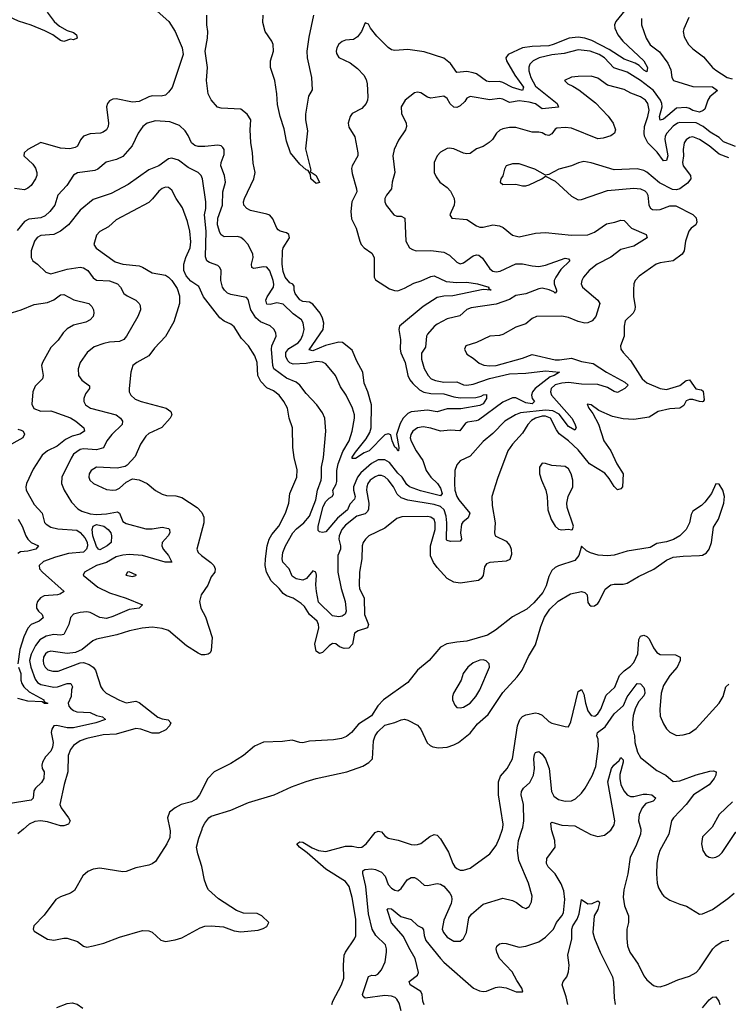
# Model space of a CAD drawing. Header units: inches. Extents: x 1843162 to 1959474, y 907081 to 1016326.
# Tile 119 of 256: x 1861841 to 1866167, y 978931 to 984942. Entities that reach past the tile are written whole.
import ezdxf

# ---------------------------------------------------------------- set-up
doc = ezdxf.new("R2010")
doc.units = ezdxf.units.IN
doc.header["$MEASUREMENT"] = 0
doc.layers.add('B8967', color=7, linetype='Continuous')
doc.layers.add('B8968', color=7, linetype='Continuous')

msp = doc.modelspace()

# ---------------------------------------------------------------- linework, layer by layer
at = {"layer": 'B8967', "color": 5}
for points, elevation in [([(1861863.4, 980000), (1861828.7, 979971.3)], 580), ([(1862758.2, 980000), (1862760.3, 979990), (1862757, 979950), (1862738.7, 979910), (1862670, 979803.6), (1862650, 979788), (1862630, 979779.7), (1862550, 979764.5), (1862490, 979740.7), (1862470, 979739.1), (1862330, 979761.8), (1862290, 979755.3), (1862257.6, 979742.4), (1862225.2, 979714.8), (1862174.6, 979625.4), (1862150, 979608.7), (1862090, 979586.9), (1862060.4, 979570), (1861990, 979474.5), (1861927.3, 979410), (1861922.8, 979390), (1861930, 979378), (1862010, 979328.4), (1862050, 979321.6), (1862110, 979335.5), (1862130, 979335.5), (1862194.4, 979314.4), (1862230, 979285.5), (1862250, 979280.4), (1862290, 979287.6), (1862355.2, 979304.8), (1862450, 979341.1), (1862590, 979381.3), (1862630, 979378.4), (1862650, 979370.5), (1862702.8, 979322.8), (1862730, 979313.7), (1862790, 979324.2), (1862830, 979336.9), (1862942.2, 979397.8), (1862970, 979407.6), (1863010, 979410.4), (1863084.1, 979404.1), (1863150, 979379.3), (1863190, 979373), (1863295.6, 979384.4), (1863327.2, 979392.8), (1863350, 979406.8), (1863362, 979430), (1863319.3, 979470), (1863290, 979484.2), (1863207.9, 979487.9), (1863163.8, 979503.8), (1863054.5, 979574.5), (1862994, 979630), (1862984.9, 979644.9), (1862968.7, 979688.7), (1862953, 979773), (1862927.6, 979850), (1862920.7, 979890), (1862934.1, 979945.9), (1862953.9, 980000)], 620), ([(1863747.1, 978930), (1863752, 978950), (1863804.8, 979050), (1863819.4, 979090), (1863817, 979170), (1863822, 979230), (1863829.8, 979250), (1863885.6, 979330), (1863891.8, 979348.2), (1863893.6, 979450), (1863870, 979582), (1863851.2, 979650), (1863830, 979680.3), (1863710, 979755), (1863596.4, 979856.4), (1863548.4, 979890), (1863532.3, 979910), (1863550, 979922.4), (1863570, 979920.3), (1863626.1, 979886.1), (1863664, 979870), (1863710, 979864.7), (1863830, 979895.8), (1863870, 979896.3), (1863910, 979887.8), (1863930, 979890.2), (1863956.2, 979910), (1864010, 979980.3), (1864030, 979988.8), (1864050, 979983.1), (1864070, 979959.5), (1864090, 979945.2), (1864152, 979932), (1864230, 979906.7), (1864250, 979904.9), (1864270, 979905.7), (1864290, 979913.4), (1864344.9, 979955.1), (1864370, 979966.5), (1864390, 979963.1), (1864410, 979940.4), (1864459, 979859), (1864484.2, 979790), (1864498, 979770), (1864510, 979758.9), (1864530, 979750.3), (1864550.9, 979749.1), (1864590, 979761.7), (1864710, 979850.3), (1864750, 979901.3), (1864770, 979947.3), (1864787.6, 980000)], 580), ([(1864169.2, 978890), (1864157.6, 978937.6), (1864142.9, 978962.9), (1864132.3, 978972.3), (1864110, 978980.7), (1864070, 978985), (1863948.8, 978968.8), (1863937.6, 978977.6), (1863932.9, 978990), (1863970, 979101.3), (1863990, 979108), (1864010, 979106.4), (1864026.1, 979113.9), (1864050, 979141.7), (1864072.2, 979190), (1864080.9, 979250), (1864080.6, 979270), (1864073.3, 979293.3), (1864014.9, 979350), (1863992.9, 979390), (1863970, 979483.7), (1863954.3, 979650), (1863934.8, 979730), (1863934.9, 979745.1), (1863946.9, 979753.1), (1863990, 979757), (1864013.4, 979753.4), (1864050, 979738.5), (1864072.1, 979712.1), (1864090, 979661.5), (1864110, 979639.3), (1864130, 979626.7), (1864150, 979624.2), (1864159.7, 979630), (1864170, 979638.3), (1864206, 979690), (1864230, 979704), (1864250, 979704.3), (1864270, 979695.8), (1864310, 979659), (1864330, 979656.9), (1864390, 979669.3), (1864410, 979664.6), (1864430, 979651.8), (1864467, 979610), (1864476.3, 979590), (1864479.3, 979570), (1864474.3, 979545.7), (1864430, 979444.5), (1864420.2, 979390), (1864428.2, 979368.2), (1864450, 979340.9), (1864490, 979316.1), (1864530, 979316.9), (1864550, 979332.2), (1864568.8, 979370), (1864582, 979458), (1864599.3, 979480.7), (1864670, 979541.3), (1864790, 979578.7), (1864850, 979564.4), (1864872.7, 979552.7), (1864910, 979523), (1864930, 979516.3), (1864950, 979527.3), (1864964.2, 979555.8), (1864969.5, 979590.5), (1864946.2, 979670), (1864888.6, 979808.6), (1864879.2, 979870), (1864885.6, 979930), (1864908.8, 980000)], 560), ([(1864310, 978927.8), (1864301.6, 978950), (1864298.4, 978990), (1864289, 979010), (1864224.2, 979050), (1864218.5, 979070), (1864270, 979109.1), (1864274.5, 979125.5), (1864255.9, 979210), (1864216.9, 979276.9), (1864184.7, 979344.7), (1864110, 979427.6), (1864084.2, 979510), (1864090, 979515.2), (1864110, 979513.1), (1864167.5, 979467.5), (1864230, 979448.5), (1864270, 979412.8), (1864298.1, 979398.1), (1864306.3, 979386.3), (1864309.6, 979350), (1864319.8, 979319.8), (1864410, 979210.8), (1864430, 979188.6), (1864610.4, 979030), (1864647.7, 979012.3), (1864671, 979009), (1864690, 979010.4), (1864746.2, 979033.8), (1864770, 979037.1), (1864810.4, 979030.4), (1864872.1, 979007.9), (1864910, 979006), (1864913.2, 979010), (1864906, 979030), (1864875.6, 979075.6), (1864848, 979130), (1864769.8, 979210), (1864752.6, 979250), (1864749.7, 979270.3), (1864753.4, 979286.6), (1864770, 979300.4), (1864790, 979303.1), (1864810, 979302), (1864890, 979279.7), (1864930, 979286.4), (1865010, 979313.2), (1865050, 979340.9), (1865098.5, 979390), (1865117.2, 979430), (1865149.9, 979470), (1865160.4, 979490), (1865168.6, 979570), (1865163.2, 979623.2), (1865145.8, 979665.8), (1865110, 979728.3), (1865066.3, 979770), (1865055.8, 979790), (1865058.7, 979821.3), (1865109.6, 979890.4), (1865108.5, 979930), (1865089, 979990), (1865087.9, 980000)], 540), ([(1865267.1, 980000), (1865328.1, 979968.1), (1865370, 979954.4), (1865410, 979964.4), (1865450, 979993.7), (1865454, 980000)], 540), ([(1865631.6, 980000), (1865633.3, 979993.3), (1865630.1, 979970.1), (1865603, 979897), (1865568.1, 979830), (1865553.2, 979726.8), (1865529.1, 979630), (1865524.9, 979584.9), (1865532.2, 979532.2), (1865556.5, 979470), (1865557.1, 979430), (1865546.7, 979390), (1865546.5, 979333.5), (1865552.2, 979287.8), (1865564.7, 979250), (1865616.3, 979176.3), (1865650, 979105.5), (1865670, 979079.3), (1865710, 979045.7), (1865730, 979038.7), (1865750, 979038), (1865790, 979048.9), (1865859.3, 979080.7), (1865930, 979101.6), (1865970, 979124.4), (1865990, 979146.7), (1866072.2, 979270), (1866090, 979288.6), (1866130, 979314.7), (1866170, 979322.3)], 540), ([(1865810.2, 980000), (1865803.8, 979970), (1865749.2, 979870), (1865736.5, 979830), (1865730.2, 979790), (1865727.3, 979727.3), (1865732.4, 979670), (1865741.4, 979641.4), (1865762.7, 979602.7), (1865774, 979590), (1865810, 979566.5), (1865870, 979541.3), (1865911, 979530), (1865990, 979481.6), (1866010, 979483.1), (1866070, 979510.3), (1866163.8, 979576.2), (1866202, 979610)], 560), ([(1866055.6, 980000), (1866010, 979952.7), (1866003.7, 979910), (1866010.5, 979870), (1866030, 979842), (1866050, 979828.4), (1866070, 979824.4), (1866090, 979828.5), (1866110, 979838.4), (1866130, 979857.1), (1866210, 979979.1), (1866230, 979993.4), (1866250, 979995.5), (1866270, 979985.5), (1866301.3, 979950), (1866327.9, 979927.9), (1866430, 979902.8), (1866530, 979834.7), (1866550, 979831.5), (1866570, 979840.3), (1866587.9, 979870), (1866589.8, 979890), (1866572, 979970), (1866572.1, 980000)], 580), ([(1865186.2, 978930), (1865176.1, 978976.1), (1865151.5, 979050), (1865158.4, 979070), (1865181.1, 979098.9), (1865191.8, 979128.2), (1865195.4, 979170), (1865186, 979230), (1865210.5, 979330), (1865211.2, 979390), (1865217.3, 979410), (1865243.4, 979450), (1865256.6, 979483.4), (1865270, 979571), (1865310, 979545.2), (1865334.5, 979545.5), (1865370, 979563), (1865377.4, 979557.4), (1865379.5, 979550), (1865370.2, 979510), (1865347.1, 979470), (1865339.8, 979370), (1865350, 979332.7), (1865384.9, 979250), (1865458.7, 979098.7), (1865466.1, 979066.1), (1865468.9, 978970), (1865475.3, 978930)], 520), ([(1866010, 978909.1), (1866050, 978957.6), (1866070, 978974.4), (1866090, 978977.1), (1866109.2, 978949.2), (1866115.4, 978930)], 520), ([(1862068, 978912), (1862130, 978935.6), (1862160.8, 978940.8), (1862191.6, 978931.6), (1862227.1, 978907.1)], 580)]:
    msp.add_lwpolyline(points, dxfattribs=dict(at, elevation=elevation))
at = {"layer": 'B8968', "color": 5}
for points, elevation in [([(1862008.9, 984988.9), (1862051.6, 984930), (1862083, 984903), (1862130, 984875.3), (1862170, 984863.5), (1862187.8, 984850), (1862191.1, 984830), (1862170, 984819.4), (1862150, 984822.3), (1862110, 984808), (1862090, 984814.8), (1862043.5, 984850), (1861993.9, 984873.9), (1861910, 984908.7), (1861833.5, 984933.5), (1861710, 984989.8)], 480), ([(1862662.6, 985010), (1862751.5, 984931.5), (1862789.1, 984870), (1862833.6, 984770), (1862838.3, 984730), (1862771.8, 984528.2), (1862750, 984498.7), (1862730, 984480.5), (1862705.3, 984474.8), (1862650, 984477.1), (1862630, 984471.6), (1862570, 984441.5), (1862530, 984437.5), (1862430, 984459.7), (1862410, 984457.7), (1862390, 984447.1), (1862375.8, 984430), (1862370.2, 984410), (1862383.5, 984310), (1862381.5, 984290), (1862371.3, 984270), (1862350, 984255.3), (1862333.4, 984250), (1862270, 984244.5), (1862230.5, 984230), (1862211.9, 984208.1), (1862193.8, 984170), (1862179.3, 984160.7), (1862145.9, 984154.1), (1862090, 984157.3), (1861970, 984191.5), (1861890, 984149.6), (1861868.4, 984130), (1861866.4, 984110), (1861920.6, 984060.6), (1861936.3, 984036.3), (1861944.5, 984010), (1861945, 983990), (1861937.7, 983970), (1861910.1, 983929.9), (1861890, 983912.9), (1861870, 983903.9), (1861810, 983911.6)], 520), ([(1865561.6, 985030), (1865479.2, 984930), (1865472.4, 984910), (1865474, 984890), (1865493.1, 984850), (1865522.6, 984810), (1865651.4, 984690), (1865673, 984650), (1865670, 984623), (1865650, 984633.1), (1865622.5, 984662.5), (1865597.3, 984677.3), (1865530, 984700.1), (1865439.5, 984759.5), (1865334, 984814), (1865290, 984828.3), (1865250, 984834.6), (1865195.5, 984830), (1865097.8, 984790), (1865070, 984783.3), (1864970, 984779.2), (1864909.8, 984770.2), (1864822.8, 984730), (1864808.7, 984710), (1864812.8, 984690), (1864863.9, 984603.9), (1864916.1, 984530), (1864910, 984509.5), (1864850, 984527.1), (1864790, 984558.8), (1864770, 984564.3), (1864710, 984562.2), (1864690, 984567.6), (1864630.4, 984610.4), (1864610, 984618.3), (1864570, 984626), (1864510, 984619.7), (1864470, 984673.5), (1864430, 984706.6), (1864310, 984746), (1864210, 984760.4), (1864130, 984753.3), (1864110, 984757.6), (1864090, 984771.6), (1864021.5, 984841.5), (1863982.9, 984890), (1863970, 984914), (1863950, 984922), (1863926.4, 984870), (1863903.6, 984836.4), (1863878.3, 984821.7), (1863830, 984817.6), (1863810, 984809.7), (1863790, 984793.3), (1863776.9, 984770), (1863772.2, 984750), (1863775.3, 984735.3), (1863790, 984711.7), (1863859, 984679), (1863903.6, 984643.6), (1863942.6, 984602.6), (1863956.1, 984576.1), (1863961.8, 984550), (1863965.5, 984470), (1863964, 984450), (1863955.3, 984430), (1863930, 984400.5), (1863870, 984369.7), (1863857.6, 984350), (1863846.4, 984310), (1863850, 984285.5), (1863885.9, 984225.9), (1863904.8, 984130), (1863904.8, 984110), (1863870.1, 984050), (1863867.2, 984032.8), (1863870, 984003), (1863897.6, 983910), (1863899.1, 983890), (1863868.5, 983830), (1863861.6, 983770), (1863867, 983727), (1863894.8, 983670), (1863916.3, 983590), (1863926.2, 983570), (1863943.2, 983550), (1863990, 983516.1), (1864004.2, 983490), (1864005.2, 983370), (1864012.8, 983352.8), (1864098.2, 983298.2), (1864127.8, 983287.8), (1864150, 983287.6), (1864190, 983302.2), (1864246.4, 983333.6), (1864292.3, 983347.7), (1864350, 983374.7), (1864370, 983377.6), (1864444.2, 983344.2), (1864510, 983338.1), (1864570, 983340.3), (1864634.8, 983330), (1864703.8, 983310), (1864703, 983303), (1864718.8, 983290), (1864670, 983294.7), (1864484.2, 983255.8), (1864430, 983254.9), (1864390, 983244.9), (1864304.1, 983190), (1864159.7, 983070), (1864156, 983050), (1864164.7, 982990), (1864164.2, 982930), (1864168.3, 982908.3), (1864193.3, 982850), (1864210, 982769.2), (1864222.5, 982742.5), (1864240.1, 982720.1), (1864281.7, 982681.7), (1864308, 982668), (1864350, 982659.3), (1864430, 982657.5), (1864490, 982639.1), (1864530, 982633.3), (1864625.4, 982634.6), (1864657.3, 982642.7), (1864672, 982652), (1864690, 982653.4), (1864691, 982630), (1864670, 982596.8), (1864650, 982587.2), (1864534.4, 982565.6), (1864450, 982565.2), (1864390, 982547), (1864330, 982558.9), (1864230, 982548.8), (1864210, 982537), (1864181.2, 982510), (1864162.5, 982477.5), (1864142, 982410), (1864155.4, 982330), (1864153, 982310), (1864149.5, 982309.5), (1864143.3, 982323.3), (1864130, 982331.5), (1864114.8, 982370), (1864106.6, 982406.6), (1864090, 982414.5), (1864070, 982406.5), (1863973.5, 982310), (1863943.3, 982296.7), (1863890, 982262), (1863870, 982264), (1863870, 982271.3), (1863890, 982301.2), (1863956, 982384), (1863977.6, 982422.4), (1863985.6, 982450), (1863988, 982590), (1863966.6, 982670), (1863943.7, 982723.7), (1863935.2, 982790), (1863898, 982858), (1863870, 982924.8), (1863810.5, 982970.5), (1863790, 982972.4), (1863707.4, 982952.6), (1863630, 982920.1), (1863607.1, 982927.1), (1863693, 983050), (1863696.6, 983090), (1863690, 983120.5), (1863675.9, 983150), (1863630, 983205.7), (1863610, 983216.6), (1863570, 983220.7), (1863550, 983232.5), (1863523, 983270), (1863516.5, 983290), (1863515.7, 983315.7), (1863507.9, 983327.9), (1863490, 983336.2), (1863461.2, 983370), (1863450, 983405.1), (1863443, 983450), (1863445.7, 983530), (1863449.9, 983550.1), (1863487.2, 983610), (1863484.2, 983630), (1863470, 983641.1), (1863430.8, 983650.8), (1863419.4, 983659.4), (1863409.7, 983670), (1863386.3, 983726.3), (1863367.7, 983747.7), (1863350, 983755.3), (1863250, 983777.2), (1863226.6, 983790), (1863209.8, 983810), (1863208, 983830), (1863213.8, 983850), (1863270.6, 983970), (1863277.6, 984010), (1863266.2, 984066.2), (1863262, 984130), (1863251.3, 984191.3), (1863247.5, 984270), (1863251.6, 984330), (1863230, 984365.3), (1863190, 984395.3), (1863070, 984402.6), (1863048.3, 984408.3), (1863010, 984452.4), (1862991.3, 984490), (1862981, 984570), (1862986.8, 984650), (1862972, 984750), (1862986.9, 984830), (1862989.7, 984870), (1862982.7, 984910), (1862983.1, 984970)], 520), ([(1865637.1, 984950), (1865635.9, 984910), (1865665.5, 984830), (1865690, 984789.2), (1865745.6, 984745.6), (1865797.5, 984677.5), (1865815.1, 984635.1), (1865821.8, 984590), (1865832, 984570), (1865950, 984533.9), (1866070, 984532), (1866100.8, 984510), (1866053.7, 984470), (1866042.1, 984450), (1866023.5, 984396.5), (1866013.3, 984386.7), (1865990, 984378), (1865950, 984387.4), (1865930, 984400.2), (1865910, 984404.9), (1865850, 984402.6), (1865770, 984334.7), (1865750, 984328.9), (1865747, 984350), (1865762.4, 984410), (1865761, 984430), (1865752.9, 984450), (1865709.1, 984510), (1865630, 984571.6), (1865550, 984620.7), (1865467.5, 984647.5), (1865410, 984709.9), (1865377.3, 984730), (1865322.9, 984750), (1865250, 984757.1), (1865163.8, 984736.2), (1865090, 984728.4), (1865011.7, 984708.3), (1864975.5, 984690), (1864955.9, 984670), (1864948.4, 984651.6), (1864948.2, 984630), (1864960.8, 984590), (1864990, 984535.6), (1865122, 984430), (1865130, 984408.4), (1865030, 984398.1), (1864990, 984429.2), (1864950, 984438.4), (1864890, 984446.7), (1864830, 984435.9), (1864790, 984456.1), (1864770, 984460.1), (1864710, 984453.2), (1864590, 984472.3), (1864570, 984462), (1864557.4, 984442.6), (1864530, 984416.3), (1864510, 984406.8), (1864490, 984408.4), (1864468.1, 984428.1), (1864450, 984461.5), (1864430, 984474.5), (1864350, 984462), (1864330, 984469.7), (1864290, 984496.2), (1864270, 984499.6), (1864250, 984494.5), (1864193.4, 984450), (1864170.4, 984410), (1864172.2, 984370), (1864200.4, 984310), (1864202.4, 984290), (1864195.3, 984270), (1864154, 984206), (1864126.3, 984150), (1864119, 984110), (1864131.4, 984010), (1864114.3, 983950), (1864110.3, 983910), (1864079.5, 983870), (1864070.3, 983850), (1864070.3, 983830), (1864077.6, 983810), (1864125.5, 983750), (1864143.4, 983743.4), (1864170, 983741.5), (1864192.2, 983730), (1864198, 983590), (1864221, 983550), (1864238, 983538), (1864262, 983530), (1864350, 983532.3), (1864430, 983521.7), (1864465, 983505), (1864510, 983460.8), (1864530, 983452.2), (1864550, 983457.7), (1864610, 983499.7), (1864630, 983506.5), (1864644.6, 983504.6), (1864666.2, 983486.2), (1864710, 983420.3), (1864730, 983407), (1864750, 983403), (1864774.1, 983405.9), (1864870, 983450.7), (1864909.3, 983450.7), (1864970, 983438.6), (1865010, 983435.8), (1865050, 983442.6), (1865170, 983486.4), (1865190, 983482), (1865199.3, 983470), (1865143.7, 983416.3), (1865113.1, 983370), (1865104.4, 983350), (1865103.2, 983330), (1865118.3, 983290), (1865118.3, 983281.7), (1865110, 983272.3), (1865101.1, 983281.1), (1865073.6, 983293.6), (1865030, 983302.8), (1865010, 983299), (1864930, 983267.7), (1864870, 983257.2), (1864830, 983234.1), (1864750, 983204.6), (1864597.3, 983182.7), (1864570, 983172.3), (1864526.8, 983133.2), (1864450, 983115.4), (1864390, 983083.5), (1864370, 983068.5), (1864330, 983021.6), (1864324.5, 983010), (1864317.5, 982942.5), (1864294.2, 982905.8), (1864293.7, 982870), (1864310, 982813), (1864334.4, 982770), (1864352.9, 982750), (1864378.9, 982738.9), (1864430, 982729.7), (1864510, 982731), (1864550, 982713.4), (1864570, 982709.7), (1864610, 982716.4), (1864709.1, 982750.9), (1864830, 982778.9), (1864930, 982783.2), (1865050, 982798.7), (1865135.8, 982790), (1865103.2, 982770), (1865078.8, 982761.1), (1864986.9, 982690), (1864971, 982670), (1864965, 982650), (1864969.5, 982629.5), (1864983.6, 982610), (1864970, 982597.2), (1864930, 982602.1), (1864870, 982634.2), (1864850, 982633.4), (1864790, 982606), (1864642, 982498), (1864628, 982492), (1864574.8, 982485.2), (1864561.5, 982478.5), (1864527.3, 982432.7), (1864470, 982436.7), (1864410, 982429.5), (1864350, 982449), (1864303.9, 982456.1), (1864270, 982450.5), (1864241.3, 982430), (1864228.5, 982410), (1864225.2, 982390), (1864230, 982369.1), (1864260.1, 982310), (1864301.7, 982250), (1864323, 982190), (1864350.1, 982150), (1864390.6, 982110.6), (1864410, 982082.2), (1864419.4, 982050), (1864410, 982035), (1864286.6, 982066.6), (1864219.8, 982090), (1864204.1, 982104.1), (1864175, 982150), (1864150, 982173.3), (1864098.3, 982238.3), (1864070, 982255.3), (1864030, 982255.6), (1863987.5, 982232.5), (1863924.2, 982175.8), (1863902.3, 982150), (1863879.5, 982090), (1863879.2, 982070), (1863888.5, 982030), (1863885.3, 982014.7), (1863856.7, 981983.3), (1863841.8, 981950), (1863780.4, 981899.6), (1863710, 981815.1), (1863690, 981811.8), (1863670, 981816.2), (1863662.9, 981822.9), (1863662.7, 981850), (1863693.1, 981970), (1863710, 982001.4), (1863730, 982020.8), (1863748.9, 982030), (1863755.5, 982044.5), (1863752.2, 982070), (1863773.1, 982106.9), (1863776.8, 982123.2), (1863777.5, 982190), (1863784.5, 982230), (1863814, 982306), (1863852, 982370), (1863870.5, 982430), (1863885.2, 982510), (1863885.2, 982530), (1863873.1, 982570), (1863832.9, 982650), (1863799.8, 982699.8), (1863768.8, 982770), (1863710, 982840.3), (1863690, 982852), (1863655.4, 982855.4), (1863590, 982842.4), (1863510, 982839.4), (1863490, 982847), (1863478.4, 982858.4), (1863465.6, 982885.6), (1863465.7, 982910), (1863484.6, 982935.4), (1863541, 982970), (1863557.2, 982990), (1863570, 983017), (1863578, 983050), (1863571.8, 983091.8), (1863560.3, 983110), (1863510, 983145.6), (1863450, 983205.9), (1863410, 983213.7), (1863370, 983203.9), (1863350, 983205.5), (1863344.2, 983230), (1863351.8, 983250), (1863389.3, 983310), (1863391.7, 983328.3), (1863388.3, 983350), (1863367.8, 983407.8), (1863350, 983431.1), (1863330, 983433.5), (1863270, 983422.9), (1863257.7, 983430), (1863255.9, 983450), (1863267, 983490), (1863264.5, 983510), (1863236.5, 983570), (1863210, 983598.4), (1863190, 983612.2), (1863170, 983618.1), (1863090, 983617.1), (1863070, 983628.6), (1863062.3, 983642.3), (1863049.2, 983689.2), (1863049.9, 983730), (1863079.2, 983810), (1863081.1, 983890), (1863098, 983950), (1863091.3, 983990), (1863068.4, 984050), (1863070.8, 984070), (1863090, 984118), (1863088.8, 984148.8), (1863081.4, 984161.4), (1863070, 984172.6), (1863050, 984176.1), (1862970, 984166.8), (1862930, 984168.6), (1862910, 984174), (1862889.9, 984189.9), (1862870, 984235.4), (1862850, 984262.6), (1862815.3, 984295.3), (1862757.4, 984317.4), (1862670, 984323.7), (1862619.3, 984310), (1862591.8, 984290), (1862564, 984250), (1862527.8, 984172.2), (1862470, 984106.6), (1862432.1, 984087.9), (1862368.3, 984071.7), (1862317.4, 984030), (1862299.3, 984020.7), (1862193.2, 984006.8), (1862170, 983993.3), (1862129.4, 983930.6), (1862073.4, 983870), (1862055, 983810), (1862024.5, 983770), (1861996.1, 983743.9), (1861970, 983731.6), (1861895.6, 983724.4), (1861869.2, 983710.8), (1861824.6, 983655.4)], 540), ([(1863634.4, 984970), (1863604.9, 984835.1), (1863593.3, 984750), (1863594.9, 984710), (1863621.5, 984590), (1863626.7, 984513.3), (1863604.4, 984475.6), (1863585.9, 984365.9), (1863585.8, 984330), (1863596.9, 984263.1), (1863585.9, 984154.1), (1863617.1, 984022.9), (1863614.8, 984014.8), (1863650, 983990.3), (1863670, 983949), (1863650, 983941), (1863617.3, 983970), (1863616, 983996), (1863601.5, 984021.5), (1863590, 984026), (1863550, 984059.7), (1863494.2, 984130), (1863470, 984200.7), (1863455.4, 984275.4), (1863430.7, 984350), (1863415.2, 984424.8), (1863410.5, 984490), (1863397.7, 984570), (1863371.2, 984650), (1863371.3, 984690), (1863389.8, 984750), (1863388.2, 984790), (1863379.5, 984810), (1863339, 984870), (1863324.2, 984924.2), (1863326.7, 984970)], 480), ([(1865925.3, 984954.7), (1865894.1, 984885.9), (1865891.3, 984870), (1865896.4, 984836.4), (1865924.4, 984790), (1865950, 984763.2), (1866016, 984716), (1866069.5, 984649.5), (1866090, 984633.6), (1866160.3, 984590), (1866190, 984580.4)], 560), ([(1866210, 984167.5), (1866137.1, 984197.1), (1866110, 984222.7), (1866055.7, 984255.7), (1866013.3, 984290), (1865970, 984311.5), (1865870, 984313.9), (1865857, 984310), (1865830, 984292.7), (1865790.9, 984250), (1865781.5, 984230), (1865779.4, 984210), (1865797.2, 984110), (1865790, 984081.7), (1865770, 984081.2), (1865732.3, 984132.3), (1865674.3, 984190), (1865655.9, 984230), (1865652, 984250), (1865654.3, 984290), (1865675.6, 984350), (1865683.9, 984390), (1865675.2, 984430), (1865661.1, 984450), (1865630, 984471.9), (1865572.5, 984492.5), (1865530, 984515.6), (1865430, 984541.7), (1865370, 984584.4), (1865330, 984597.2), (1865250, 984596), (1865209.1, 984590.9), (1865166.8, 984570), (1865186.8, 984550), (1865217.1, 984537.1), (1865253.7, 984513.7), (1865355, 984435), (1865433.2, 984353.2), (1865464.7, 984310), (1865477.7, 984270), (1865471.1, 984248.9), (1865450, 984233.5), (1865401.7, 984218.3), (1865370, 984214.9), (1865210, 984278.7), (1865170, 984284.7), (1865120, 984280), (1865110, 984274.5), (1865090, 984245.3), (1865070, 984234.3), (1865050, 984238), (1865030, 984250.6), (1865010, 984255.2), (1864970, 984254.8), (1864870, 984283.1), (1864830, 984284.4), (1864790, 984275.8), (1864772.6, 984267.4), (1864751.4, 984248.6), (1864726.7, 984210), (1864707.4, 984192.6), (1864670, 984166.9), (1864630, 984154.5), (1864590, 984124.5), (1864570, 984122.3), (1864550, 984127.1), (1864490, 984153.2), (1864463.4, 984156.6), (1864450, 984154.7), (1864410, 984132.6), (1864388.7, 984110), (1864370.3, 984070), (1864370.3, 984010), (1864382.6, 983982.6), (1864406.4, 983950), (1864450, 983918.4), (1864470, 983895.5), (1864492.2, 983850), (1864495.8, 983830), (1864492.4, 983810), (1864467.3, 983750), (1864478, 983730), (1864570, 983722), (1864630, 983682.6), (1864650, 983674.9), (1864670, 983675.4), (1864730, 983689.5), (1864770, 983683.7), (1864792.9, 983672.9), (1864850, 983626.5), (1864890, 983616.9), (1864990, 983637.7), (1865050, 983643.1), (1865210, 983626.9), (1865310, 983629.3), (1865350, 983644.2), (1865423.8, 983696.2), (1865474.1, 983705.9), (1865510, 983718.6), (1865530, 983715.6), (1865576.1, 983670), (1865664.6, 983630), (1865670.4, 983610), (1865590, 983558.9), (1865510, 983539.8), (1865450, 983492.2), (1865366.9, 983450), (1865317.7, 983410), (1865283.2, 983370), (1865272.8, 983350), (1865269.1, 983330), (1865276.5, 983310), (1865370.4, 983230), (1865381.3, 983210), (1865358.2, 983130), (1865336.5, 983103.5), (1865310, 983091.2), (1865290, 983089.9), (1865250, 983099.9), (1865190, 983123), (1865150, 983131.8), (1864996, 983130), (1864970, 983118.3), (1864930, 983084.7), (1864870, 983065.8), (1864790, 983019.8), (1864770, 983013.1), (1864710, 983009.8), (1864630, 982970.7), (1864563.8, 982950), (1864555.8, 982930), (1864570, 982900.5), (1864610, 982875.8), (1864645.6, 982845.6), (1864673.3, 982833.3), (1864708.5, 982828.5), (1864750, 982831.2), (1864910, 982875.4), (1864970, 982897.8), (1865110, 982865.4), (1865135.1, 982864.9), (1865210, 982875.6), (1865270, 982855.3), (1865342, 982842), (1865422.3, 982790), (1865535.2, 982730), (1865556.1, 982710), (1865535.8, 982690), (1865490, 982665.8), (1865470, 982672), (1865430, 982696.9), (1865370, 982714.1), (1865270, 982717), (1865190, 982726.2), (1865150, 982723.9), (1865110, 982713.1), (1865085, 982690), (1865081.2, 982670), (1865087.9, 982650), (1865210.8, 982510), (1865230, 982475.3), (1865238, 982450), (1865230, 982436.9), (1865190, 982457.8), (1865133.6, 982533.6), (1865094.8, 982554.8), (1865050, 982558.9), (1864897.9, 982542.1), (1864866.7, 982530), (1864801.8, 982490), (1864730, 982415.3), (1864670, 982366.9), (1864590, 982276.4), (1864530, 982249.6), (1864510, 982223.7), (1864498, 982190), (1864494.4, 982110), (1864497.6, 982070), (1864510, 982030.3), (1864522.1, 982010), (1864589.1, 981930), (1864578.3, 981901.7), (1864545.1, 981874.9), (1864538.2, 981861.8), (1864531.7, 981810), (1864537.3, 981770), (1864530, 981757.6), (1864470, 981755.3), (1864450, 981762), (1864446.9, 981766.9), (1864448.9, 981870), (1864444.3, 981910), (1864431, 981950), (1864410, 981969.9), (1864370, 981982.2), (1864210, 982008), (1864170, 982022.4), (1864144.9, 982044.9), (1864122.5, 982090), (1864090, 982131.8), (1864070, 982150.5), (1864050, 982159), (1864030, 982158.3), (1864010, 982150.9), (1863980.4, 982130), (1863965.5, 982110), (1863959.1, 982090), (1863958.3, 982070), (1863972.1, 981990), (1863969.2, 981950.8), (1863962.2, 981937.8), (1863950, 981926), (1863899.6, 981910), (1863830, 981857), (1863807.5, 981830), (1863790.1, 981790), (1863788.1, 981770), (1863799.6, 981730), (1863798.9, 981710), (1863782.2, 981670), (1863782.7, 981570), (1863803.6, 981470), (1863828.3, 981390), (1863834.4, 981330), (1863827.4, 981312.6), (1863810, 981299.9), (1863790, 981296.8), (1863750, 981302.1), (1863665.8, 981385.8), (1863651.7, 981450), (1863649.2, 981490.8), (1863653.1, 981550), (1863648.1, 981568.1), (1863630, 981576.9), (1863591.6, 981530), (1863570, 981519.5), (1863528.5, 981528.5), (1863503.7, 981543.7), (1863485.7, 981590), (1863446.3, 981630), (1863442.5, 981650), (1863447.3, 981690), (1863463, 981730), (1863508.7, 981810), (1863530, 981833.1), (1863576.2, 981870), (1863610, 981911.4), (1863648.9, 982010), (1863658, 982070), (1863680.4, 982130), (1863683.2, 982150), (1863683.2, 982210), (1863695.9, 982270), (1863709.7, 982429.7), (1863703.1, 982510), (1863690, 982542), (1863654.7, 982590), (1863590, 982660.4), (1863550, 982711.7), (1863528.4, 982730), (1863470, 982754.4), (1863391.5, 982810), (1863385.1, 982830), (1863378.4, 982930), (1863380.7, 982950), (1863405.5, 983010), (1863404.5, 983030), (1863392.6, 983052.6), (1863370, 983073.3), (1863310, 983096.4), (1863281.7, 983121.7), (1863252.1, 983170), (1863234.5, 983234.5), (1863225.5, 983245.5), (1863130, 983263.8), (1863110, 983273.3), (1863090.6, 983290), (1863078.5, 983310), (1863068.1, 983350), (1863070.8, 983410), (1863063, 983430), (1863050, 983440.4), (1862998.9, 983458.9), (1862983.1, 983470), (1862974.9, 983494.9), (1862979.8, 983650), (1862968.6, 983750), (1862976.1, 983790), (1862976.9, 983830), (1862957.7, 983970), (1862948.5, 983990), (1862929.7, 984010), (1862870, 984038.7), (1862810, 984083.9), (1862770, 984095.9), (1862750, 984091.9), (1862690.3, 984050), (1862630, 984025.3), (1862503.8, 983936.2), (1862399, 983881), (1862290, 983844.7), (1862210, 983778.9), (1862138, 983690), (1862090, 983651.3), (1862050, 983631.2), (1861970, 983624), (1861948.1, 983611.9), (1861930.2, 983590), (1861911.2, 983531.2), (1861910.2, 983490), (1861920.3, 983470), (1861950.3, 983450), (1862001.3, 983401.3), (1862030, 983390.2), (1862130, 983418.7), (1862210, 983430.7), (1862230, 983427.7), (1862257.6, 983410), (1862290, 983366.3), (1862310, 983351.3), (1862390, 983348.2), (1862438, 983330), (1862456.1, 983310), (1862477, 983270), (1862496.1, 983256.1), (1862550.4, 983230), (1862570.4, 983210), (1862576.3, 983196.3), (1862577.8, 983170), (1862561.8, 983130), (1862492.9, 983010), (1862476.5, 982990), (1862450, 982978.3), (1862390, 982973.7), (1862354.9, 982965.1), (1862295.5, 982944.5), (1862252.8, 982910), (1862210.2, 982850), (1862197.3, 982810), (1862199, 982770), (1862220.9, 982740.9), (1862267.3, 982707.3), (1862267.7, 982690), (1862242.9, 982657.1), (1862231.6, 982630), (1862232.8, 982610), (1862242.3, 982590), (1862273.4, 982570), (1862430.3, 982530), (1862456.9, 982510), (1862468.9, 982490), (1862467.2, 982470), (1862403, 982410), (1862373, 982370), (1862352.2, 982327.8), (1862310, 982316.9), (1862230, 982321.1), (1862210, 982317.9), (1862170.2, 982290), (1862154, 982266), (1862097.7, 982150), (1862095.2, 982110), (1862112, 982070), (1862157.2, 981997.2), (1862195.2, 981955.2), (1862220.7, 981940.7), (1862270, 981925.7), (1862310, 981921.4), (1862370, 981924.2), (1862437.1, 981937.1), (1862450.2, 981930.2), (1862470, 981878.7), (1862490, 981867), (1862610, 981833.6), (1862650, 981833.6), (1862710, 981844.2), (1862750, 981835.2), (1862755.5, 981830), (1862757.1, 981810), (1862747.8, 981790), (1862711, 981750), (1862707.8, 981730), (1862716.8, 981710), (1862749.5, 981670), (1862770.3, 981630), (1862729.4, 981630.6), (1862591.3, 981671.3), (1862510, 981676.3), (1862470, 981673.6), (1862430, 981662.8), (1862370, 981628.8), (1862310, 981609.2), (1862236.3, 981570), (1862227.7, 981550), (1862317.9, 981477.9), (1862390, 981442.5), (1862490.4, 981410), (1862590.6, 981370), (1862571, 981350), (1862510, 981341), (1862410, 981298.8), (1862370, 981286.6), (1862330, 981293), (1862270, 981323.4), (1862250, 981326.8), (1862210, 981323.2), (1862170, 981313.3), (1862150, 981291.8), (1862140.8, 981250), (1862110.8, 981189.2), (1862090, 981183.7), (1862050, 981188.9), (1862001.4, 981178.6), (1861963.2, 981156.8), (1861938.1, 981121.9), (1861911.3, 981068.7), (1861901.1, 981030), (1861908.7, 980990), (1861936.2, 980916.2), (1861950, 980896), (1861970, 980883.1), (1862050, 980866.2), (1862071.1, 980868.9), (1862130, 980889.5), (1862152.7, 980890), (1862162.5, 980870), (1862156.6, 980850), (1862155.5, 980810), (1862137.5, 980770), (1862139.8, 980750), (1862150, 980737.8), (1862170, 980723.8), (1862190, 980716.8), (1862270, 980712.6), (1862310, 980693), (1862345.5, 980685.5), (1862364.9, 980670), (1862304.9, 980650), (1862170, 980619.4), (1862130, 980619), (1862067.3, 980632.7), (1862048.4, 980630), (1862036.9, 980610), (1862033.6, 980590), (1862044.2, 980530), (1862040.3, 980499.7), (1862030, 980476.9), (1861998.6, 980441.4), (1861979.1, 980410), (1861976.1, 980390), (1861978.5, 980370), (1861989.2, 980349.2), (1861988.4, 980310), (1861974.3, 980285.7), (1861936.5, 980250), (1861926.3, 980233.7), (1861923.6, 980190), (1861910, 980177.2), (1861770, 980154.3)], 560), ([(1866170, 984098.7), (1866110, 984121.1), (1866050, 984172.5), (1865990, 984211.1), (1865950, 984226.4), (1865930, 984222.9), (1865910, 984208.6), (1865897.4, 984190), (1865890.1, 984150), (1865892.2, 984110), (1865887.4, 984070), (1865891, 984050), (1865935, 983990), (1865937.8, 983970), (1865916.8, 983943.2), (1865870.8, 983909.2), (1865850, 983903.2), (1865826.1, 983906.1), (1865746.1, 983946.1), (1865670, 984011.1), (1865650, 984021.7), (1865610, 984032.3), (1865470, 984024.7), (1865330, 984068.9), (1865283.6, 984076.4), (1865251.3, 984068.7), (1865210, 984049.7), (1865131, 984030), (1865070, 983997.2), (1865050, 983993.2), (1864985.2, 984030), (1864890, 984061), (1864850, 984062.3), (1864810.3, 984049.7), (1864799.5, 984030), (1864790.4, 983989.6), (1864777.3, 983970), (1864774.8, 983950), (1864790, 983934.8), (1864870, 983938), (1864910, 983928), (1864930, 983928), (1864950, 983933), (1865028.7, 983970), (1865050, 983986), (1865110, 983957.1), (1865210, 983864.6), (1865250, 983842.8), (1865270, 983843.2), (1865430, 983898.6), (1865590, 983913.2), (1865630, 983910.2), (1865656.7, 983896.7), (1865666.5, 983886.5), (1865674.6, 983870), (1865681.7, 983810), (1865691.5, 983791.5), (1865703.6, 983783.6), (1865730, 983780.3), (1865750, 983783.2), (1865810, 983805.4), (1865845.4, 983805.4), (1865950, 983753.2), (1865970, 983732.9), (1865974.6, 983705.4), (1865967.4, 983690), (1865940.7, 983670), (1865925, 983650), (1865904.8, 983590), (1865897.1, 983530), (1865885.2, 983510), (1865830.6, 983469.4), (1865750, 983457.8), (1865726, 983450), (1865623.4, 983376.6), (1865598.6, 983350), (1865590.2, 983329.8), (1865586.8, 983293.2), (1865588.6, 983250), (1865598.6, 983190), (1865595.7, 983170), (1865585.8, 983150), (1865537.5, 983102.5), (1865530.2, 983070), (1865530.3, 983010), (1865507.7, 982950), (1865510.4, 982930), (1865524.4, 982910), (1865570, 982860.9), (1865641, 982750), (1865670, 982724.4), (1865749.8, 982690.2), (1865790, 982684.2), (1865870, 982708.3), (1865910, 982738.6), (1865930, 982742.5), (1865969.2, 982689.2), (1866002.2, 982682.2), (1866013.9, 982673.9), (1866019.4, 982620.6), (1866013, 982610), (1866010, 982609.3), (1865990, 982610.7), (1865950, 982623.7), (1865930, 982624.2), (1865910, 982615.5), (1865894.1, 982585.9), (1865870, 982570.6), (1865810, 982566.4), (1865739.1, 982550), (1865684, 982516), (1865590, 982501.2), (1865524.5, 982504.5), (1865460.4, 982520.4), (1865376.4, 982556.4), (1865330, 982591.1), (1865305.8, 982594.2), (1865315.5, 982570), (1865338.6, 982538.6), (1865373.2, 982473.2), (1865405.8, 982370), (1865449.1, 982309.1), (1865486, 982230), (1865524.6, 982170), (1865520.7, 982090), (1865510, 982077.2), (1865490, 982072.1), (1865470, 982091.9), (1865439.9, 982139.9), (1865412.8, 982172.8), (1865318.5, 982230), (1865250, 982315.6), (1865190, 982371.3), (1865134.3, 982414.3), (1865117.9, 982437.9), (1865082.1, 982510), (1865050, 982522.4), (1865030, 982521.6), (1864989.5, 982510), (1864965.4, 982494.6), (1864942.5, 982470), (1864910, 982417.2), (1864848.5, 982351.5), (1864820.5, 982310), (1864758.3, 982141.7), (1864723.2, 982030), (1864724.2, 981975.8), (1864743.7, 981870), (1864738.5, 981810), (1864742.4, 981790), (1864810, 981757.3), (1864832.6, 981732.6), (1864840.8, 981710), (1864842.7, 981677.3), (1864833.4, 981646.6), (1864810, 981636.4), (1864711.7, 981628.3), (1864690, 981619.7), (1864677.6, 981602.4), (1864670, 981549.7), (1864658.4, 981530), (1864642, 981518), (1864530, 981502.9), (1864490, 981507.4), (1864450, 981530.8), (1864390, 981598), (1864367.8, 981627.8), (1864349.1, 981669.1), (1864348, 981730), (1864377.8, 981830), (1864377.6, 981870), (1864370, 981891.5), (1864350, 981904.7), (1864330, 981908.2), (1864173.9, 981906.1), (1864143, 981897), (1864070, 981838.2), (1863973, 981790), (1863951.1, 981770), (1863937.5, 981750), (1863931.1, 981730), (1863929.2, 981650.8), (1863914.7, 981570), (1863912.3, 981490), (1863914.2, 981470), (1863943.7, 981410), (1863945.3, 981310), (1863970.1, 981249.9), (1863963.6, 981230), (1863906.7, 981210), (1863884, 981196), (1863873.2, 981130), (1863850, 981105.2), (1863822.2, 981102.2), (1863793.5, 981113.5), (1863770, 981130.9), (1863750, 981132.7), (1863730, 981119.5), (1863690, 981078.2), (1863670, 981073.3), (1863650, 981087.6), (1863641.7, 981130), (1863667, 981230), (1863665.7, 981250), (1863657.1, 981270), (1863610.8, 981310.8), (1863578.5, 981358.5), (1863558.6, 981378.6), (1863511.2, 981411.2), (1863470, 981425), (1863450, 981439.8), (1863425.4, 981470), (1863375.6, 981515.6), (1863348.4, 981568.4), (1863338.5, 981610), (1863340.9, 981650), (1863351.9, 981730), (1863363.1, 981770), (1863380.4, 981799.6), (1863422.1, 981850), (1863463.1, 981930), (1863482.9, 981990), (1863489.8, 982050), (1863532.3, 982150), (1863534.5, 982194.5), (1863517, 982270), (1863509, 982330), (1863507.1, 982450), (1863485, 982510), (1863475.5, 982570), (1863454, 982610), (1863424.2, 982650), (1863390, 982677.1), (1863350, 982693.5), (1863313.5, 982733.5), (1863295.4, 982770), (1863289.8, 982850), (1863275.9, 982890), (1863236.8, 982950), (1863195, 982995), (1863150, 983066), (1863130, 983082.4), (1863090, 983100.8), (1863062.2, 983122.2), (1862963.8, 983250), (1862933.7, 983313.7), (1862886.5, 983346.5), (1862857.9, 983377.9), (1862843.4, 983410), (1862842.7, 983450), (1862854.3, 983490), (1862881.1, 983550), (1862885.4, 983585.4), (1862879.1, 983650), (1862864.9, 983710), (1862833.7, 983793.7), (1862796.4, 983850), (1862770, 983901.6), (1862750, 983917.4), (1862730, 983918.5), (1862710, 983910.9), (1862690, 983895.6), (1862652.5, 983847.5), (1862630, 983826.6), (1862430, 983719.3), (1862382.9, 983677.1), (1862330.2, 983649.8), (1862310, 983626), (1862294, 983570), (1862306.7, 983546.7), (1862424.5, 983464.5), (1862470, 983449.5), (1862570, 983438.6), (1862591.3, 983431.3), (1862650, 983397.2), (1862730, 983382.3), (1862750.1, 983370.1), (1862770.1, 983350.1), (1862801.7, 983301.7), (1862816.3, 983256.3), (1862816.6, 983210), (1862782.6, 983097.4), (1862731.4, 983008.6), (1862663.6, 982936.4), (1862630.1, 982889.9), (1862554.9, 982850), (1862531.6, 982830), (1862518.4, 982790), (1862508.2, 982690), (1862509.1, 982670), (1862518.9, 982650), (1862545.5, 982625.5), (1862582, 982610), (1862735.5, 982570), (1862764.2, 982550), (1862768.9, 982530), (1862759.6, 982510), (1862708.1, 982451.9), (1862630, 982414.9), (1862610, 982399.3), (1862578.4, 982350), (1862545.5, 982274.5), (1862497.5, 982222.5), (1862485, 982215), (1862436.8, 982203.2), (1862310, 982209.3), (1862276.3, 982190), (1862265.4, 982170), (1862262.3, 982150), (1862269.2, 982130), (1862291.7, 982110), (1862370, 982074.4), (1862408.7, 982068.7), (1862430, 982072), (1862450, 982081.6), (1862490, 982118.3), (1862530, 982138.7), (1862570, 982132), (1862618, 982110), (1862670, 982068.5), (1862710, 982045.3), (1862737.8, 982037.8), (1862794.7, 982034.7), (1862830, 982024.2), (1862923.2, 981963.2), (1862953.4, 981933.4), (1862964.4, 981904.4), (1862965.3, 981870), (1862923.1, 981710), (1862930.4, 981690), (1862950.4, 981670), (1863008, 981628), (1863026, 981610), (1863034.9, 981590), (1863032.7, 981570), (1863010, 981540.9), (1862988.8, 981490), (1862948.4, 981430), (1862939.3, 981390), (1862946.4, 981350), (1862975.9, 981295.9), (1863015.3, 981170), (1863010.4, 981090), (1863002.9, 981077.1), (1862991.2, 981068.8), (1862970, 981063.8), (1862950, 981065), (1862930, 981073.6), (1862859.9, 981119.9), (1862750, 981212.5), (1862710, 981225), (1862650, 981233.6), (1862587.5, 981227.5), (1862510.7, 981210), (1862433.8, 981186.2), (1862310, 981159.7), (1862288.2, 981150), (1862222.3, 981097.7), (1862181.8, 981078.2), (1862130, 981073.3), (1862030, 981087.5), (1862010, 981080.2), (1861998.3, 981070), (1861986.7, 981050), (1861983.1, 981030), (1861985.5, 981010), (1861995.5, 980990), (1862012.8, 980972.8), (1862043.9, 980963.9), (1862075, 980965), (1862210, 981016), (1862230, 981016.9), (1862265.5, 981005.5), (1862288.7, 980990), (1862302.8, 980970), (1862336.5, 980870), (1862348.5, 980850), (1862369.4, 980829.4), (1862450, 980786.7), (1862490, 980771.4), (1862550, 980780.9), (1862570, 980773.1), (1862684.2, 980684.2), (1862710, 980672.7), (1862748.1, 980668.1), (1862764, 980650), (1862754.6, 980630), (1862732.9, 980607.1), (1862690, 980587.1), (1862650, 980586.2), (1862579.7, 980610), (1862550, 980615.1), (1862430, 980580.6), (1862350, 980576.9), (1862250, 980554.5), (1862210, 980538.5), (1862170, 980510.7), (1862150, 980486.3), (1862136, 980450), (1862134.4, 980350), (1862112.3, 980272.3), (1862086.5, 980150), (1862093.7, 980130), (1862139.7, 980070), (1862149.1, 980050), (1862139, 980030), (1862110, 980019.9), (1862090, 980019.4), (1862010, 980045.5), (1861968.6, 980051.4), (1861933.8, 980046.2), (1861899.5, 980030), (1861863.4, 980000)], 580), ([(1861770, 983146.5), (1861850, 983170.1), (1861930, 983202.7), (1862010, 983214.8), (1862050, 983231.8), (1862090, 983262.3), (1862110, 983264.3), (1862170.8, 983230.8), (1862263.8, 983210), (1862281.1, 983190), (1862290.4, 983170), (1862292.7, 983150), (1862288.5, 983130), (1862270, 983109.7), (1862243.7, 983096.3), (1862170, 983077.8), (1862130, 983054.6), (1862106.3, 983030), (1862075.3, 982984.7), (1862030, 982941.1), (1861979, 982850), (1861974, 982830), (1861984.2, 982770), (1861980.4, 982750), (1861934.5, 982705.5), (1861920.2, 982670), (1861914.1, 982594.1), (1861927.3, 982567.3), (1861970, 982552.5), (1862030, 982553.2), (1862050, 982548.9), (1862150, 982510.7), (1862184.2, 982490), (1862232.6, 982450), (1862236.9, 982430), (1862208.2, 982411.8), (1862161.5, 982398.5), (1862121, 982379), (1862070, 982339.3), (1862010.3, 982310), (1861977.1, 982282.9), (1861922.2, 982197.8), (1861882.9, 982110), (1861878.2, 982090), (1861879.6, 982070), (1861930, 981982), (1861978.1, 981930), (1861992.8, 981872.8), (1862002.5, 981862.5), (1862030, 981844.6), (1862073, 981833), (1862190, 981826), (1862210.9, 981810.9), (1862238.7, 981778.7), (1862251.7, 981751.7), (1862255.1, 981730), (1862248.6, 981710), (1862230, 981691.9), (1862137.7, 981682.3), (1862059.9, 981660.1), (1861986.2, 981633.8), (1861959, 981610), (1861962.2, 981590), (1861979, 981570), (1862112.7, 981450), (1862086.1, 981433.9), (1862071, 981430), (1861990, 981425.1), (1861967.6, 981412.4), (1861950.3, 981390), (1861942.9, 981370), (1861944.2, 981350), (1861955.2, 981330), (1861977.1, 981310), (1861984.9, 981290), (1861959, 981270), (1861910.4, 981249.6), (1861890, 981228.1), (1861866.1, 981173.9), (1861842.2, 981097.8), (1861829.7, 981009.7)], 540), ([(1861830, 982441.4), (1861850, 982436.1), (1861862.6, 982430), (1861871.1, 982411.1), (1861860.8, 982390), (1861754.9, 982330)], 520), ([(1862953.9, 980000), (1862957.6, 980010), (1862970, 980036.3), (1862995.1, 980070), (1863010, 980080.4), (1863130, 980115.3), (1863236.9, 980163.1), (1863394, 980210), (1863501, 980259), (1863590, 980291.6), (1863650, 980310.2), (1863837.2, 980350), (1863935.6, 980384.4), (1863972.6, 980407.4), (1863994.2, 980430), (1864000.5, 980539.5), (1864009.8, 980570.2), (1864026.6, 980593.4), (1864070, 980634.9), (1864130, 980650.7), (1864170, 980667.7), (1864190, 980670.6), (1864210, 980665.5), (1864270, 980635.3), (1864290.2, 980610.2), (1864328, 980528), (1864346.7, 980510), (1864362.8, 980502.8), (1864396.4, 980496.4), (1864450, 980501), (1864490, 980514.3), (1864519.1, 980530), (1864590, 980586.5), (1864636.3, 980643.7), (1864699.9, 980700.1), (1864790, 980833.4), (1864878.2, 980930), (1864908.5, 980970), (1864946.1, 981053.9), (1864990, 981126), (1865022.7, 981237.3), (1865044.7, 981295.3), (1865077.7, 981342.3), (1865128.3, 981391.7), (1865204.1, 981435.9), (1865270.3, 981450.3), (1865290, 981444.9), (1865304.9, 981430), (1865310, 981384.7), (1865318.8, 981370), (1865330, 981360.7), (1865350, 981363), (1865370, 981377.3), (1865378.4, 981390), (1865414.6, 981465.4), (1865448.8, 981491.2), (1865470, 981495.6), (1865524.6, 981495.4), (1865550, 981501.1), (1865617.4, 981542.6), (1865711.8, 981588.2), (1865790, 981643.1), (1865830, 981660.4), (1865890, 981667.7), (1865990, 981670.5), (1866010, 981673.4), (1866032.7, 981687.3), (1866049.5, 981710), (1866064.5, 981750), (1866075.3, 981844.7), (1866107.7, 981892.3), (1866139.5, 981990), (1866142.7, 982030), (1866134, 982070), (1866110, 982106), (1866090, 982108), (1866064.9, 982050), (1866023.7, 981996.3), (1866003.7, 981976.3), (1865950, 981941.2), (1865939.5, 981920.5), (1865928.7, 981870), (1865908.5, 981830), (1865870, 981791.3), (1865831.4, 981768.6), (1865790, 981754.7), (1865730, 981743.6), (1865690, 981720.5), (1865550, 981696.9), (1865470, 981672.6), (1865430, 981668), (1865373, 981673), (1865326.2, 981686.2), (1865300.1, 981700.1), (1865270, 981728), (1865253.4, 981670), (1865230, 981639.3), (1865130, 981608.6), (1865110, 981598), (1865090, 981578.5), (1865070, 981541.6), (1865054, 981486), (1865034.6, 981445.4), (1864978.4, 981381.6), (1864936.2, 981343.8), (1864850, 981295.6), (1864745.9, 981214.1), (1864695.8, 981184.2), (1864570, 981146.8), (1864510, 981141.8), (1864449.3, 981130.7), (1864410, 981111.2), (1864339.5, 981030), (1864269.4, 980970.6), (1864210, 980895.1), (1864062, 980790), (1864027.9, 980752.1), (1863987.9, 980692.1), (1863910, 980642), (1863866.3, 980590), (1863835.1, 980564.9), (1863806.2, 980553.8), (1863755.5, 980544.5), (1863610, 980537.4), (1863570, 980527.4), (1863550, 980528.6), (1863504.4, 980544.4), (1863444.3, 980535.7), (1863329.3, 980530.7), (1863273.5, 980506.5), (1863206.4, 980450), (1863130, 980400.4), (1863027.7, 980350), (1862990, 980309.5), (1862938.4, 980210), (1862917.3, 980182.7), (1862890, 980166.3), (1862827.3, 980150), (1862790, 980129.6), (1862756.2, 980103.8), (1862743.7, 980070), (1862758.2, 980000)], 620), ([(1861831.7, 981891.7), (1861855.8, 981850), (1861878, 981790), (1861890.1, 981770), (1861910, 981750.8), (1861955.6, 981730), (1861938.7, 981710), (1861890, 981697.9), (1861846.6, 981693.4), (1861830, 981683.5)], 520), ([(1864787.6, 980000), (1864790, 980007.3), (1864792.7, 980030), (1864762.7, 980210), (1864762.7, 980290), (1864776.5, 980323.5), (1864815.8, 980370), (1864849.8, 980430), (1864880.3, 980630), (1864893.8, 980670), (1864910, 980687.2), (1864930, 980697.2), (1864989.3, 980709.3), (1865007.2, 980707.2), (1865030, 980695.9), (1865070, 980657.7), (1865090, 980647.7), (1865170, 980626.4), (1865190, 980625.5), (1865204.6, 980655.4), (1865250, 980840.4), (1865270, 980853.1), (1865284.7, 980824.7), (1865295.1, 980770), (1865310, 980722.3), (1865330, 980693.6), (1865351.3, 980690), (1865370, 980703.2), (1865388.3, 980731.7), (1865421.6, 980818.4), (1865473.4, 980866.6), (1865502.2, 980937.8), (1865530, 980967.2), (1865570, 980995.8), (1865590, 981018.4), (1865613.5, 981070), (1865621.3, 981158.7), (1865630, 981178), (1865650, 981184.4), (1865670, 981176.4), (1865682.6, 981162.6), (1865710, 981107), (1865730, 981077.7), (1865750, 981066.9), (1865844.4, 981064.4), (1865873.4, 981050), (1865873.7, 981030), (1865854, 980990), (1865810, 980937.6), (1865770, 980878), (1865757.7, 980830), (1865748.3, 980730), (1865750.3, 980690), (1865770, 980643), (1865790, 980613), (1865810, 980592.7), (1865850, 980572.4), (1865890, 980575.3), (1865930, 980585.7), (1865970, 980614.9), (1866110.9, 980770), (1866134.2, 980810), (1866150.8, 980869.2), (1866170, 980885.7)], 580), ([(1861832.5, 980990), (1861848.4, 980950), (1861847.8, 980910), (1861853.1, 980890), (1861866.2, 980870), (1861898.1, 980838.1), (1861988.4, 980790), (1861986.4, 980786.4), (1861994.6, 980774.6), (1862011.6, 980770), (1862010, 980767.3), (1861992.3, 980767.7), (1861977.7, 980777.7), (1861890, 980780.7), (1861830, 980797.1)], 540), ([(1864908.8, 980000), (1864912.2, 980010), (1864917.7, 980050), (1864917.3, 980150), (1864903, 980210), (1864903.2, 980230), (1864916.8, 980250), (1864955.6, 980284.4), (1864977.7, 980330), (1864984.3, 980370), (1864978.7, 980430), (1864983.6, 980456.4), (1864990, 980468.5), (1865010, 980474.6), (1865030, 980458.3), (1865050.9, 980430), (1865073.2, 980370), (1865086.9, 980230), (1865101.3, 980201.3), (1865130, 980181.2), (1865170, 980170.1), (1865210, 980173.6), (1865234.3, 980185.7), (1865270, 980220.2), (1865293.2, 980250), (1865335, 980325), (1865357.4, 980382.6), (1865373.9, 980506.1), (1865371.7, 980550), (1865364.3, 980570), (1865367.2, 980590), (1865415.1, 980624.9), (1865470, 980703.2), (1865525.8, 980754.2), (1865550, 980808.5), (1865610, 980888.8), (1865630, 980887), (1865650, 980864.9), (1865655.9, 980850), (1865656.3, 980830), (1865650, 980813.3), (1865620.6, 980779.4), (1865599.6, 980740.4), (1865586.3, 980693.7), (1865581.6, 980650), (1865583.2, 980610), (1865593.5, 980570), (1865595.9, 980530), (1865612.7, 980470), (1865630, 980436.9), (1865730, 980358.8), (1865784.2, 980330), (1865830.2, 980290.2), (1865870, 980294.3), (1865970, 980331.7), (1866053.5, 980353.5), (1866076.5, 980356.5), (1866093, 980350), (1866090.4, 980330), (1866081.1, 980310), (1866048.9, 980270), (1865955.1, 980210), (1865908.6, 980151.4), (1865831.1, 980070), (1865820.7, 980050), (1865810.2, 980000)], 560), ([(1865454, 980000), (1865470, 980025.5), (1865473.6, 980050), (1865431.5, 980290), (1865454.3, 980370), (1865467.3, 980390), (1865499.9, 980420.1), (1865510, 980438.4), (1865524.2, 980424.2), (1865525.2, 980410), (1865505.2, 980334.8), (1865503.4, 980310), (1865511.2, 980270), (1865530, 980231.3), (1865550, 980210.2), (1865570, 980199.7), (1865590, 980199.3), (1865646.6, 980213.4), (1865670, 980214.2), (1865699.5, 980210), (1865724.4, 980190), (1865708.5, 980171.5), (1865663.6, 980156.4), (1865640.4, 980130), (1865621.9, 980090), (1865618.5, 980050), (1865631.6, 980000)], 540), ([(1866192.1, 980167.9), (1866110.4, 980090), (1866067.6, 980012.4), (1866055.6, 980000)], 580), ([(1865087.9, 980000), (1865084.1, 980035.9), (1865090, 980043), (1865150, 980024.4), (1865230, 980019.5), (1865267.1, 980000)], 540)]:
    msp.add_lwpolyline(points, dxfattribs=dict(at, elevation=elevation))
for points, elevation in [([(1865030, 982234.6), (1865013, 982210), (1865014.6, 982170), (1865025.7, 982130), (1865051.7, 982070), (1865060.1, 982030), (1865064.4, 981950), (1865084.6, 981890), (1865110, 981848.9), (1865130, 981832), (1865150, 981827), (1865190.9, 981830.9), (1865210, 981826.8), (1865215.3, 981830), (1865221.2, 981850), (1865183.6, 981963.6), (1865180.9, 981990), (1865188.9, 982030), (1865217.4, 982090), (1865217.4, 982130), (1865206.5, 982170), (1865190, 982200.5), (1865170, 982214.5), (1865090, 982220.4), (1865050, 982233)], 620), ([(1862330, 981706.3), (1862320.9, 981710), (1862310, 981726.3), (1862286.5, 981790), (1862283.9, 981830), (1862289.3, 981850), (1862310, 981859.3), (1862354.2, 981850), (1862381.7, 981830), (1862397.1, 981810), (1862400.7, 981790), (1862399.1, 981750), (1862375.5, 981730)], 540), ([(1862510, 981571.6), (1862498, 981570), (1862487.7, 981550), (1862530, 981541.6), (1862550, 981547.7), (1862554, 981550)], 580), ([(1864670, 981034.2), (1864650, 981032.5), (1864610, 981014.8), (1864576.5, 980990), (1864547.9, 980950), (1864535.6, 980910), (1864489.1, 980830), (1864483.2, 980810), (1864483.6, 980790), (1864496.7, 980756.7), (1864510, 980743.7), (1864530, 980740.3), (1864550, 980743.9), (1864591, 980770), (1864625.4, 980810), (1864650, 980850.4), (1864709.7, 980990), (1864706, 981010), (1864688.5, 981028.5)], 640)]:
    msp.add_lwpolyline(points, close=True, dxfattribs=dict(at, elevation=elevation))

doc.saveas('drawing.dxf')
